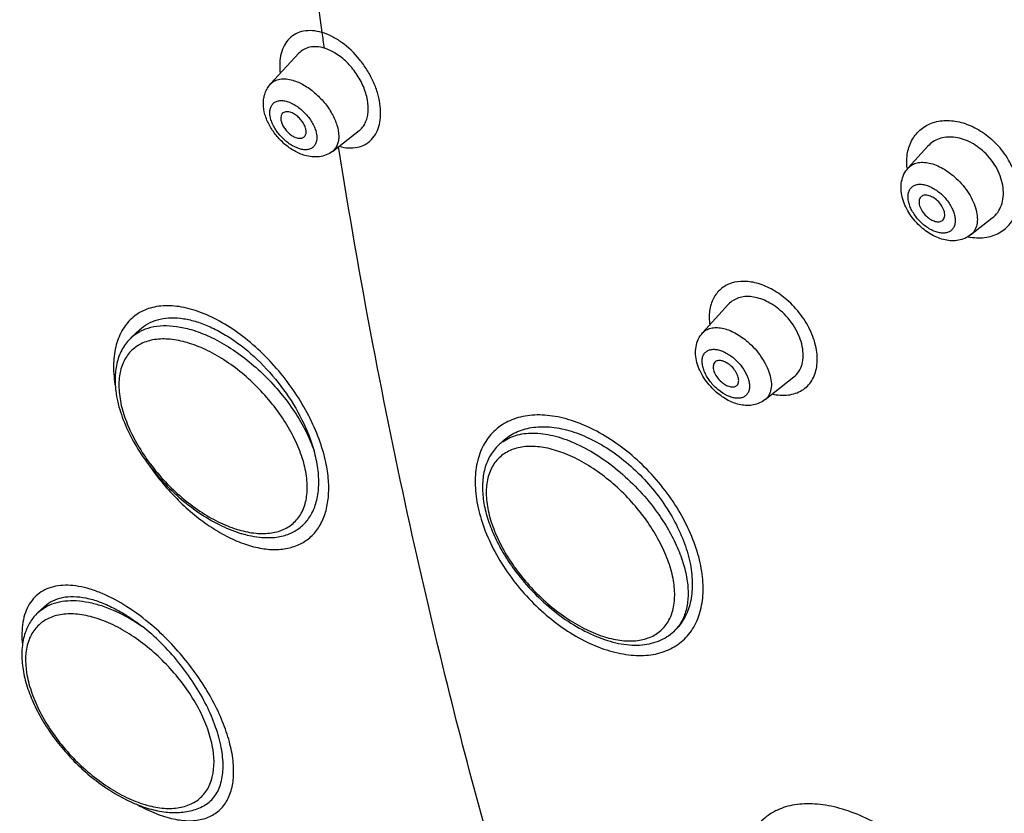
# Model space of a CAD drawing. Header units: millimetres. Extents: x 163 to 790, y -558 to 214.
# Tile 9 of 40: x 406 to 437, y -299 to -274. Entities that reach past the tile are written whole.
import ezdxf

# ---------------------------------------------------------------- set-up
doc = ezdxf.new("R2010")
doc.units = ezdxf.units.MM
doc.header["$LTSCALE"] = 23.1
doc.layers.get('0').update_dxf_attribs({"linetype": 'CONTINUOUS'})

msp = doc.modelspace()

# ---------------------------------------------------------------- linework, layer by layer
at = {"color": 7, "linetype": 'CONTINUOUS'}
for p, q in [((414.273, -276.008), (415.161, -275.049)), ((416.207, -278.116), (417.045, -277.465)), ((434.217, -278.635), (434.83, -277.956)), ((436.168, -280.731), (436.845, -280.201)), ((427.786, -283.794), (428.598, -282.9)), ((410.175, -283.699), (409.915, -283.944)), ((429.739, -285.884), (430.638, -285.173)), ((421.538, -287.181), (421.406, -287.305)), ((407.205, -292.35), (406.998, -292.545)), ((426.912, -293.108), (426.886, -293.133))]:
    msp.add_line(p, q, dxfattribs=at)
at = {"color": 9, "linetype": 'CONTINUOUS'}
for centre, radius, start, end in [((579.339, -252.122), 164.972, 185.58278, 187.76019), ((588.693, -250.88), 174.408, 187.74934, 187.91147), ((436.095, -278.451), 1.926, 185.5726, 185.9879), ((436.113, -278.449), 1.945, 185.9884, 186.7073), ((436.456, -279.024), 1.8, 258.21, 259.8301), ((436.45, -279.059), 1.765, 259.8334, 260.4751), ((410.819, -284.93), 1.339, 117.649, 118.1623), ((429.266, -284.376), 1.556, 229.1526, 230.7264), ((422.262, -288.217), 1.251, 125.9909, 133.2267), ((422.272, -288.23), 1.267, 125.0166, 125.9974), ((426.99, -287.496), 6.247, 215.3363, 215.6329), ((407.888, -293.506), 1.311, 120.1135, 120.5076)]:
    msp.add_arc(centre, radius, start, end, dxfattribs=at)
at = {"color": 7, "linetype": 'CONTINUOUS'}
for centre, radius, start, end in [((412.651, -285.207), 3.246, 188.3185, 188.7596), ((429.589, -284.071), 2.093, 227.8828, 229.1534), ((414.482, -286.312), 3.921, 251.317, 251.7602), ((414.444, -286.427), 3.801, 251.7559, 253.6819), ((427.194, -287.309), 6.575, 215.633, 215.9256)]:
    msp.add_arc(centre, radius, start, end, dxfattribs=at)
at = {"color": 9, "linetype": 'CONTINUOUS'}
for points, knots in [([(382.607, -281.901), (381.975, -280.16), (380.871, -276.721), (379.701, -271.584), (379.071, -266.654), (378.988, -261.983), (379.457, -257.621), (380.32, -254.235), (381.287, -251.748), (382.136, -250.014), (383.114, -248.392), (384.22, -246.886), (385.451, -245.501), (386.802, -244.242), (388.271, -243.11), (389.853, -242.111), (391.543, -241.245), (393.963, -240.262), (397.26, -239.389), (401.508, -238.925), (406.053, -239.03), (410.846, -239.7), (414.076, -240.496), (415.718, -240.981)], [0, 0, 0, 0, 0.0788, 0.153467, 0.223819, 0.289844, 0.351736, 0.409927, 0.437864, 0.465159, 0.491939, 0.518343, 0.544522, 0.570632, 0.596832, 0.623278, 0.65012, 0.677495, 0.734285, 0.794509, 0.85871, 0.927181, 1, 1, 1, 1]), ([(415.718, -240.98), (417.992, -241.641), (421.399, -242.863), (425.862, -244.86), (430.477, -247.199), (436.221, -250.632), (442.912, -255.435), (449.364, -260.883), (455.46, -266.878), (461.089, -273.311), (466.149, -280.067), (470.549, -287.023), (473.637, -292.953), (475.698, -297.692), (477.015, -301.174), (478.116, -304.61), (478.995, -307.984), (479.649, -311.282), (480.074, -314.489), (480.268, -317.59), (480.231, -320.571), (479.961, -323.419), (479.461, -326.12), (478.732, -328.663), (478.086, -330.269), (477.726, -331.038)], [0, 0, 0, 0, 0.059551, 0.09081, 0.122966, 0.189643, 0.258895, 0.329917, 0.401835, 0.473743, 0.544736, 0.61394, 0.680552, 0.712669, 0.743887, 0.77414, 0.803375, 0.831556, 0.85866, 0.884682, 0.90964, 0.933573, 0.956546, 0.978649, 1, 1, 1, 1]), ([(415.878, -274.397), (415.781, -274.369), (415.591, -274.332), (415.31, -274.344), (415.058, -274.428), (414.848, -274.581), (414.691, -274.796), (414.591, -275.06), (414.549, -275.362), (414.56, -275.574), (414.574, -275.683)], [0, 0, 0, 0, 0.133737, 0.255922, 0.370134, 0.481593, 0.596323, 0.719337, 0.853604, 1, 1, 1, 1]), ([(416.413, -277.957), (416.51, -277.985), (416.702, -278.02), (416.983, -278.002), (417.195, -277.927), (417.339, -277.833), (417.467, -277.718), (417.596, -277.531), (417.673, -277.31), (417.707, -277.115), (417.722, -276.9), (417.701, -276.613), (417.618, -276.261), (417.48, -275.906), (417.293, -275.56), (416.989, -275.134), (416.616, -274.774), (416.199, -274.516), (415.984, -274.428), (415.878, -274.397)], [0, 0, 0, 0, 0.057318, 0.109595, 0.158527, 0.182514, 0.206585, 0.256152, 0.309534, 0.338108, 0.368008, 0.431717, 0.50024, 0.572562, 0.647282, 0.722784, 0.869044, 0.93708, 1, 1, 1, 1]), ([(414.273, -276.008), (414.31, -275.969), (414.401, -275.9), (414.571, -275.848), (414.765, -275.845), (414.899, -275.872), (414.968, -275.892)], [0, 0, 0, 0, 0.218557, 0.450533, 0.708986, 1, 1, 1, 1]), ([(414.968, -275.892), (415.087, -275.927), (415.33, -276.037), (415.662, -276.276), (415.96, -276.582), (416.199, -276.926), (416.357, -277.281), (416.413, -277.573), (416.399, -277.782), (416.362, -277.916), (416.299, -278.03), (416.239, -278.091), (416.207, -278.116)], [0, 0, 0, 0, 0.128115, 0.270559, 0.419339, 0.565233, 0.699566, 0.816103, 0.867227, 0.914049, 0.95773, 1, 1, 1, 1]), ([(415.178, -278.037), (415.076, -278.007), (414.873, -277.905), (414.61, -277.682), (414.429, -277.446), (414.324, -277.243), (414.272, -277.095), (414.246, -276.955), (414.249, -276.826), (414.28, -276.714), (414.341, -276.623), (414.428, -276.56), (414.537, -276.528), (414.661, -276.526), (414.746, -276.544), (414.79, -276.557)], [0, 0, 0, 0, 0.136813, 0.290082, 0.444731, 0.517749, 0.585576, 0.647111, 0.702007, 0.750989, 0.796124, 0.840649, 0.888013, 0.940741, 1, 1, 1, 1]), ([(414.79, -276.557), (414.892, -276.587), (415.095, -276.689), (415.358, -276.912), (415.539, -277.148), (415.644, -277.351), (415.696, -277.499), (415.722, -277.639), (415.719, -277.768), (415.688, -277.88), (415.628, -277.971), (415.54, -278.034), (415.431, -278.066), (415.307, -278.068), (415.222, -278.05), (415.178, -278.037)], [0, 0, 0, 0, 0.136813, 0.290082, 0.444731, 0.517749, 0.585576, 0.647111, 0.702007, 0.750989, 0.796124, 0.840649, 0.888013, 0.940741, 1, 1, 1, 1]), ([(434.178, -278.638), (434.162, -278.478), (434.171, -278.165), (434.322, -277.734), (434.606, -277.397), (434.997, -277.19), (435.457, -277.128), (435.95, -277.212), (436.438, -277.431), (436.733, -277.653), (436.87, -277.783)], [0, 0, 0, 0, 0.126371, 0.242594, 0.353024, 0.464318, 0.582798, 0.712074, 0.852145, 1, 1, 1, 1]), ([(420.927, -299.104), (420.537, -297.688), (419.733, -294.598), (418.567, -289.61), (417.412, -283.986), (416.723, -280.028), (416.4, -277.966)], [0, 0, 0, 0, 0.203729, 0.442799, 0.71044, 1, 1, 1, 1]), ([(436.158, -280.799), (436.326, -280.828), (436.583, -280.833), (436.902, -280.749), (437.114, -280.646), (437.298, -280.504), (437.45, -280.327), (437.566, -280.119), (437.672, -279.8), (437.699, -279.346), (437.569, -278.786), (437.292, -278.244), (437.023, -277.925), (436.87, -277.783)], [0, 0, 0, 0, 0.120191, 0.176551, 0.23118, 0.28502, 0.339116, 0.394463, 0.451894, 0.574649, 0.709173, 0.852784, 1, 1, 1, 1]), ([(434.217, -278.635), (434.252, -278.596), (434.338, -278.527), (434.498, -278.468), (434.681, -278.452), (434.882, -278.478), (435.094, -278.546), (435.389, -278.69), (435.594, -278.845), (435.72, -278.963)], [0, 0, 0, 0, 0.093624, 0.191673, 0.298944, 0.418026, 0.549407, 0.691943, 1, 1, 1, 1]), ([(435.72, -278.963), (435.87, -279.103), (436.067, -279.34), (436.254, -279.687), (436.345, -279.942), (436.385, -280.185), (436.371, -280.407), (436.301, -280.596), (436.216, -280.693), (436.168, -280.731)], [0, 0, 0, 0, 0.304852, 0.449792, 0.584213, 0.705564, 0.813272, 0.909572, 1, 1, 1, 1]), ([(434.63, -280.353), (434.586, -280.312), (434.504, -280.225), (434.397, -280.084), (434.311, -279.936), (434.249, -279.787), (434.213, -279.643), (434.205, -279.507), (434.225, -279.386), (434.275, -279.284), (434.353, -279.206), (434.455, -279.158), (434.574, -279.141), (434.707, -279.153), (434.847, -279.194), (435.045, -279.287), (435.181, -279.39), (435.266, -279.469)], [0, 0, 0, 0, 0.077507, 0.154219, 0.228255, 0.297952, 0.362051, 0.419919, 0.471816, 0.519167, 0.5646, 0.611356, 0.662246, 0.718933, 0.781881, 0.850601, 1, 1, 1, 1]), ([(435.266, -279.469), (435.309, -279.509), (435.392, -279.596), (435.498, -279.737), (435.584, -279.885), (435.646, -280.034), (435.682, -280.178), (435.691, -280.314), (435.67, -280.435), (435.62, -280.537), (435.542, -280.615), (435.441, -280.663), (435.321, -280.68), (435.189, -280.668), (435.048, -280.627), (434.851, -280.534), (434.714, -280.432), (434.63, -280.353)], [0, 0, 0, 0, 0.077507, 0.154219, 0.228255, 0.297952, 0.362051, 0.419919, 0.471816, 0.519167, 0.5646, 0.611356, 0.662246, 0.718933, 0.781881, 0.850601, 1, 1, 1, 1]), ([(430.42, -282.76), (430.286, -282.643), (430.004, -282.442), (429.548, -282.241), (429.098, -282.161), (428.745, -282.206), (428.505, -282.311), (428.35, -282.419), (428.22, -282.555), (428.117, -282.717), (428.043, -282.901), (427.983, -283.18), (427.988, -283.401), (428.008, -283.549)], [0, 0, 0, 0, 0.152998, 0.295713, 0.424959, 0.540922, 0.59547, 0.648817, 0.702084, 0.7564, 0.812756, 0.871927, 1, 1, 1, 1]), ([(416, -287.843), (415.948, -287.598), (415.799, -287.1), (415.474, -286.37), (415.049, -285.654), (414.541, -284.978), (413.966, -284.367), (413.346, -283.842), (412.703, -283.423), (412.06, -283.124), (411.438, -282.956), (410.941, -282.934), (410.582, -282.994), (410.339, -283.073), (410.119, -283.188), (409.923, -283.338), (409.755, -283.521), (409.565, -283.81), (409.403, -284.25), (409.34, -284.853), (409.381, -285.277), (409.419, -285.497)], [0, 0, 0, 0, 0.068929, 0.142577, 0.219357, 0.297429, 0.374852, 0.449723, 0.520345, 0.585402, 0.6441, 0.69649, 0.720716, 0.743934, 0.766494, 0.788809, 0.811322, 0.834439, 0.883663, 0.938567, 1, 1, 1, 1]), ([(429.964, -285.707), (430.128, -285.744), (430.378, -285.764), (430.691, -285.694), (430.894, -285.599), (431.067, -285.463), (431.205, -285.289), (431.304, -285.083), (431.361, -284.849), (431.378, -284.595), (431.343, -284.225), (431.191, -283.748), (430.873, -283.214), (430.583, -282.899), (430.42, -282.76)], [0, 0, 0, 0, 0.119042, 0.17352, 0.225628, 0.276685, 0.328183, 0.381522, 0.437815, 0.49774, 0.561565, 0.699811, 0.848451, 1, 1, 1, 1]), ([(410.197, -283.744), (410.302, -283.689), (410.537, -283.604), (410.924, -283.556), (411.348, -283.584), (411.636, -283.649), (411.784, -283.692)], [0, 0, 0, 0, 0.218865, 0.455777, 0.715535, 1, 1, 1, 1]), ([(409.915, -283.944), (409.935, -283.925), (410.019, -283.852), (410.113, -283.789), (410.187, -283.75)], [0, 0, 0, 0, 0.24838, 1, 1, 1, 1]), ([(411.784, -283.692), (411.983, -283.751), (412.387, -283.907), (412.974, -284.229), (413.55, -284.64), (414.096, -285.125), (414.594, -285.668), (415.027, -286.251), (415.38, -286.855), (415.561, -287.273), (415.634, -287.481)], [0, 0, 0, 0, 0.111377, 0.231974, 0.359572, 0.491408, 0.624422, 0.75547, 0.881546, 1, 1, 1, 1]), ([(427.786, -283.794), (427.819, -283.758), (427.898, -283.695), (428.045, -283.639), (428.215, -283.622), (428.401, -283.644), (428.598, -283.702), (428.876, -283.829), (429.072, -283.968), (429.195, -284.074)], [0, 0, 0, 0, 0.093029, 0.190467, 0.29708, 0.415538, 0.546516, 0.689128, 1, 1, 1, 1]), ([(411.668, -284.101), (411.493, -284.049), (411.153, -283.979), (410.659, -283.982), (410.292, -284.089), (410.05, -284.234), (409.895, -284.368), (409.766, -284.528), (409.626, -284.78), (409.524, -285.159), (409.521, -285.667), (409.629, -286.223), (409.844, -286.808), (410.158, -287.4), (410.558, -287.979), (411.029, -288.522), (411.555, -289.009), (412.115, -289.422), (412.688, -289.745), (413.085, -289.9), (413.279, -289.957)], [0, 0, 0, 0, 0.059382, 0.11207, 0.159191, 0.181486, 0.203443, 0.225528, 0.24819, 0.296631, 0.351082, 0.412311, 0.479981, 0.552984, 0.629698, 0.708196, 0.786411, 0.862299, 0.933996, 1, 1, 1, 1]), ([(413.279, -289.957), (413.455, -290.008), (413.794, -290.079), (414.288, -290.075), (414.655, -289.969), (414.897, -289.824), (415.052, -289.689), (415.182, -289.529), (415.322, -289.278), (415.424, -288.899), (415.426, -288.39), (415.318, -287.834), (415.103, -287.25), (414.79, -286.657), (414.39, -286.079), (413.918, -285.536), (413.393, -285.049), (412.832, -284.636), (412.259, -284.313), (411.863, -284.157), (411.668, -284.101)], [0, 0, 0, 0, 0.059382, 0.11207, 0.159191, 0.181486, 0.203443, 0.225528, 0.24819, 0.296631, 0.351082, 0.412311, 0.479981, 0.552984, 0.629698, 0.708196, 0.786411, 0.862299, 0.933996, 1, 1, 1, 1]), ([(429.195, -284.074), (429.276, -284.144), (429.429, -284.294), (429.624, -284.544), (429.779, -284.806), (429.886, -285.069), (429.939, -285.32), (429.935, -285.549), (429.881, -285.716), (429.808, -285.822), (429.763, -285.865), (429.739, -285.884)], [0, 0, 0, 0, 0.153283, 0.305635, 0.451951, 0.587767, 0.709898, 0.817247, 0.911834, 0.956253, 1, 1, 1, 1]), ([(428.248, -285.554), (428.157, -285.475), (427.997, -285.301), (427.852, -285.051), (427.786, -284.849), (427.766, -284.711), (427.774, -284.585), (427.811, -284.476), (427.878, -284.39), (427.971, -284.333), (428.084, -284.306), (428.211, -284.31), (428.349, -284.343), (428.546, -284.426), (428.685, -284.522), (428.772, -284.597)], [0, 0, 0, 0, 0.155756, 0.30317, 0.369598, 0.429638, 0.483163, 0.531185, 0.576052, 0.621114, 0.669653, 0.723873, 0.784643, 0.851733, 1, 1, 1, 1]), ([(428.772, -284.597), (428.861, -284.675), (429.02, -284.846), (429.164, -285.092), (429.231, -285.291), (429.254, -285.428), (429.248, -285.554), (429.215, -285.663), (429.153, -285.75), (429.065, -285.811), (428.956, -285.842), (428.833, -285.843), (428.699, -285.816), (428.505, -285.742), (428.368, -285.652), (428.281, -285.581)], [0, 0, 0, 0, 0.156332, 0.304639, 0.371707, 0.432503, 0.486828, 0.535544, 0.580798, 0.625776, 0.67376, 0.727096, 0.786844, 0.852955, 1, 1, 1, 1]), ([(426.652, -293.736), (426.819, -293.669), (427.056, -293.53), (427.314, -293.279), (427.535, -292.983), (427.731, -292.533), (427.822, -291.915), (427.776, -291.233), (427.596, -290.513), (427.291, -289.779), (426.871, -289.057), (426.352, -288.376), (425.752, -287.761), (425.096, -287.234), (424.407, -286.816), (423.71, -286.523), (423.031, -286.365), (422.487, -286.353), (422.09, -286.421), (421.907, -286.48), (421.82, -286.515)], [0, 0, 0, 0, 0.047583, 0.071145, 0.09499, 0.144705, 0.198948, 0.258767, 0.324172, 0.394423, 0.468279, 0.544158, 0.620263, 0.694789, 0.766056, 0.832684, 0.893811, 0.949283, 0.975156, 1, 1, 1, 1]), ([(421.82, -286.515), (421.653, -286.582), (421.416, -286.721), (421.157, -286.972), (420.993, -287.191), (420.862, -287.437), (420.727, -287.809), (420.649, -288.336), (420.696, -289.018), (420.875, -289.738), (421.18, -290.473), (421.6, -291.194), (422.12, -291.874), (422.719, -292.49), (423.375, -293.017), (424.065, -293.434), (424.657, -293.684), (425.124, -293.812), (425.459, -293.87), (425.782, -293.893), (426.183, -293.877), (426.475, -293.81), (426.652, -293.736)], [0, 0, 0, 0, 0.047582, 0.071142, 0.09498, 0.119439, 0.144817, 0.19908, 0.258899, 0.324279, 0.394498, 0.468352, 0.544218, 0.620305, 0.694807, 0.766044, 0.832667, 0.863979, 0.893849, 0.922313, 0.949443, 1, 1, 1, 1]), ([(421.545, -287.192), (421.612, -287.145), (421.758, -287.062), (422.002, -286.978), (422.27, -286.932), (422.668, -286.921), (423.212, -287.013), (423.881, -287.264), (424.561, -287.647), (425.222, -288.145), (425.835, -288.736), (426.198, -289.18), (426.364, -289.412)], [0, 0, 0, 0, 0.04269, 0.087145, 0.134154, 0.184276, 0.294816, 0.419374, 0.556009, 0.70128, 0.850856, 1, 1, 1, 1]), ([(426.016, -289.643), (425.877, -289.449), (425.574, -289.074), (425.066, -288.568), (424.517, -288.129), (423.947, -287.774), (423.378, -287.517), (422.828, -287.366), (422.318, -287.329), (421.93, -287.398), (421.666, -287.516), (421.495, -287.63), (421.347, -287.771), (421.225, -287.938), (421.13, -288.128), (421.038, -288.418), (420.999, -288.835), (421.067, -289.374), (421.243, -289.949), (421.52, -290.539), (421.76, -290.921), (421.894, -291.109)], [0, 0, 0, 0, 0.078169, 0.156754, 0.233697, 0.307063, 0.375213, 0.436997, 0.49201, 0.540914, 0.563729, 0.585894, 0.607851, 0.630064, 0.652971, 0.676945, 0.729066, 0.787815, 0.85322, 0.924431, 1, 1, 1, 1]), ([(410.438, -287.886), (410.7, -288.273), (411.144, -288.815), (411.816, -289.438), (412.34, -289.835), (412.873, -290.156), (413.404, -290.392), (413.92, -290.538), (414.408, -290.589), (414.857, -290.54), (415.255, -290.392), (415.532, -290.187), (415.711, -289.983), (415.867, -289.746), (416.011, -289.396), (416.095, -288.92), (416.097, -288.393), (416.042, -288.03), (416, -287.843)], [0, 0, 0, 0, 0.161961, 0.241141, 0.317332, 0.389419, 0.45653, 0.518185, 0.574356, 0.625634, 0.673437, 0.719838, 0.743324, 0.767371, 0.817986, 0.873203, 0.93374, 1, 1, 1, 1]), ([(426.364, -289.412), (426.489, -289.587), (426.718, -289.94), (426.996, -290.486), (427.197, -291.025), (427.314, -291.543), (427.345, -292.026), (427.287, -292.463), (427.138, -292.841), (426.977, -293.047), (426.886, -293.133)], [0, 0, 0, 0, 0.158954, 0.310711, 0.452882, 0.583741, 0.702509, 0.809705, 0.907525, 1, 1, 1, 1]), ([(421.913, -291.136), (422.052, -291.331), (422.356, -291.707), (422.865, -292.215), (423.416, -292.654), (423.988, -293.009), (424.559, -293.266), (425.109, -293.415), (425.62, -293.45), (426.008, -293.378), (426.271, -293.259), (426.442, -293.143), (426.589, -293), (426.753, -292.771), (426.888, -292.416), (426.929, -291.927), (426.857, -291.385), (426.677, -290.807), (426.395, -290.215), (426.152, -289.833), (426.016, -289.643)], [0, 0, 0, 0, 0.07813, 0.156671, 0.233553, 0.306836, 0.374875, 0.436521, 0.491382, 0.540146, 0.562909, 0.585041, 0.606989, 0.629218, 0.676064, 0.728361, 0.787321, 0.852936, 0.92432, 1, 1, 1, 1]), ([(410.56, -292.943), (410.314, -292.732), (409.819, -292.358), (409.155, -291.997), (408.638, -291.807), (408.279, -291.72), (407.941, -291.683), (407.627, -291.699), (407.343, -291.767), (407.092, -291.889), (406.881, -292.063), (406.713, -292.284), (406.591, -292.549), (406.515, -292.852), (406.487, -293.19), (406.498, -293.425), (406.511, -293.546)], [0, 0, 0, 0, 0.171671, 0.327068, 0.39736, 0.462303, 0.521976, 0.576795, 0.627588, 0.675671, 0.722772, 0.77076, 0.821348, 0.875888, 0.935285, 1, 1, 1, 1]), ([(407.23, -292.372), (407.32, -292.32), (407.517, -292.235), (407.845, -292.17), (408.205, -292.163), (408.591, -292.215), (408.996, -292.324), (409.568, -292.549), (409.982, -292.789), (410.249, -292.972)], [0, 0, 0, 0, 0.095959, 0.198258, 0.308936, 0.429081, 0.558951, 0.698134, 1, 1, 1, 1]), ([(406.998, -292.545), (407.015, -292.529), (407.085, -292.466), (407.162, -292.412), (407.223, -292.377)], [0, 0, 0, 0, 0.248851, 1, 1, 1, 1]), ([(412.414, -297.811), (412.519, -297.502), (412.523, -297.058), (412.419, -296.548), (412.304, -296.154), (412.092, -295.652), (411.749, -295.062), (411.323, -294.493), (410.831, -293.967), (410.292, -293.503), (409.725, -293.118), (409.237, -292.871), (408.85, -292.727), (408.574, -292.65), (408.306, -292.601), (407.975, -292.576), (407.659, -292.605), (407.376, -292.698), (407.19, -292.796), (407.027, -292.921), (406.889, -293.073), (406.777, -293.249), (406.722, -293.379), (406.699, -293.447)], [0, 0, 0, 0, 0.106254, 0.1372, 0.169794, 0.239425, 0.313895, 0.391462, 0.47013, 0.547824, 0.62254, 0.692513, 0.725305, 0.756459, 0.785913, 0.813667, 0.864327, 0.887741, 0.910257, 0.932286, 0.954285, 0.976717, 1, 1, 1, 1]), ([(410.119, -298.558), (410.303, -298.661), (410.665, -298.838), (411.21, -299.011), (411.716, -299.075), (412.103, -299.029), (412.371, -298.931), (412.547, -298.831), (412.702, -298.705), (412.835, -298.552), (412.943, -298.375), (413.057, -298.098), (413.113, -297.784), (413.121, -297.449), (413.094, -297.07), (412.992, -296.564), (412.778, -295.939), (412.474, -295.296), (412.087, -294.657), (411.633, -294.038), (411.126, -293.459), (410.754, -293.106), (410.56, -292.943)], [0, 0, 0, 0, 0.067306, 0.127781, 0.181248, 0.228429, 0.25034, 0.27158, 0.292574, 0.31377, 0.335613, 0.358513, 0.408497, 0.43603, 0.465328, 0.529206, 0.599564, 0.675373, 0.75518, 0.837113, 0.919377, 1, 1, 1, 1]), ([(406.699, -293.447), (406.594, -293.756), (406.591, -294.201), (406.695, -294.71), (406.81, -295.104), (407.022, -295.606), (407.365, -296.196), (407.791, -296.765), (408.282, -297.292), (408.822, -297.756), (409.389, -298.14), (409.877, -298.388), (410.263, -298.531), (410.54, -298.608), (410.808, -298.657), (411.138, -298.683), (411.454, -298.654), (411.737, -298.56), (411.923, -298.463), (412.086, -298.338), (412.225, -298.186), (412.336, -298.009), (412.391, -297.879), (412.414, -297.811)], [0, 0, 0, 0, 0.106254, 0.1372, 0.169794, 0.239425, 0.313895, 0.391462, 0.47013, 0.547824, 0.62254, 0.692513, 0.725305, 0.756459, 0.785913, 0.813667, 0.864327, 0.887741, 0.910257, 0.932286, 0.954285, 0.976717, 1, 1, 1, 1]), ([(433.783, -299.482), (433.553, -299.326), (433.087, -299.049), (432.475, -298.786), (431.989, -298.642), (431.64, -298.569), (431.301, -298.53), (430.88, -298.523), (430.391, -298.595), (429.956, -298.79), (429.673, -299.01), (429.493, -299.202), (429.346, -299.424), (429.234, -299.672), (429.157, -299.943), (429.101, -300.341), (429.122, -300.767), (429.208, -301.203), (429.308, -301.547), (429.442, -301.896), (429.667, -302.371), (430.028, -302.955), (430.558, -303.613), (431.068, -304.117), (431.512, -304.482), (431.744, -304.65), (431.863, -304.729)], [0, 0, 0, 0, 0.073863, 0.143766, 0.176847, 0.208514, 0.23871, 0.267418, 0.320477, 0.369004, 0.392344, 0.415492, 0.438837, 0.462765, 0.487596, 0.513594, 0.569644, 0.599954, 0.631726, 0.664901, 0.69938, 0.771685, 0.847075, 0.923796, 0.962101, 1, 1, 1, 1])]:
    msp.add_open_spline(points, degree=3, knots=knots, dxfattribs=at)
at = {"color": 7, "linetype": 'CONTINUOUS'}
for points, knots in [([(415.945, -274.886), (415.87, -274.864), (415.722, -274.836), (415.504, -274.848), (415.31, -274.918), (415.205, -275.001), (415.161, -275.049)], [0, 0, 0, 0, 0.277818, 0.531226, 0.767914, 1, 1, 1, 1]), ([(417.045, -277.465), (417.084, -277.434), (417.157, -277.361), (417.24, -277.227), (417.297, -277.07), (417.338, -276.828), (417.315, -276.489), (417.185, -276.076), (416.964, -275.675), (416.67, -275.322), (416.329, -275.046), (416.072, -274.924), (415.945, -274.886)], [0, 0, 0, 0, 0.046178, 0.094134, 0.145039, 0.199621, 0.320309, 0.454773, 0.597422, 0.740777, 0.87707, 1, 1, 1, 1]), ([(415.343, -278.244), (415.229, -278.211), (415.004, -278.111), (414.702, -277.894), (414.437, -277.622), (414.227, -277.31), (414.086, -276.975), (414.038, -276.683), (414.055, -276.457), (414.096, -276.293), (414.167, -276.14), (414.235, -276.049), (414.273, -276.008)], [0, 0, 0, 0, 0.124011, 0.254318, 0.38785, 0.51964, 0.645735, 0.765646, 0.824366, 0.882825, 0.941339, 1, 1, 1, 1]), ([(414.64, -276.935), (414.621, -276.956), (414.592, -277.014), (414.587, -277.117), (414.616, -277.232), (414.663, -277.329), (414.714, -277.407), (414.774, -277.482), (414.859, -277.567), (414.971, -277.645), (415.052, -277.682), (415.092, -277.693)], [0, 0, 0, 0, 0.086447, 0.187199, 0.306397, 0.441647, 0.513503, 0.586845, 0.733633, 0.873749, 1, 1, 1, 1]), ([(414.883, -276.894), (414.859, -276.887), (414.812, -276.877), (414.744, -276.879), (414.685, -276.897), (414.653, -276.921), (414.64, -276.935)], [0, 0, 0, 0, 0.29107, 0.549486, 0.781416, 1, 1, 1, 1]), ([(415.315, -277.671), (415.327, -277.662), (415.347, -277.641), (415.378, -277.586), (415.391, -277.497), (415.368, -277.379), (415.313, -277.255), (415.23, -277.135), (415.126, -277.028), (415.009, -276.945), (414.925, -276.906), (414.883, -276.894)], [0, 0, 0, 0, 0.042297, 0.085984, 0.183424, 0.299968, 0.434348, 0.580331, 0.729223, 0.871784, 1, 1, 1, 1]), ([(415.092, -277.693), (415.114, -277.7), (415.155, -277.709), (415.216, -277.71), (415.271, -277.698), (415.302, -277.681), (415.315, -277.671)], [0, 0, 0, 0, 0.287866, 0.547211, 0.781773, 1, 1, 1, 1]), ([(436.59, -278.137), (436.454, -278.01), (436.224, -277.848), (435.889, -277.717), (435.641, -277.667), (435.403, -277.666), (435.182, -277.715), (434.986, -277.811), (434.877, -277.904), (434.83, -277.956)], [0, 0, 0, 0, 0.286009, 0.421177, 0.54906, 0.669462, 0.783286, 0.892521, 1, 1, 1, 1]), ([(416.207, -278.116), (416.148, -278.162), (416.015, -278.238), (415.795, -278.294), (415.566, -278.296), (415.416, -278.265), (415.343, -278.244)], [0, 0, 0, 0, 0.248904, 0.497169, 0.746358, 1, 1, 1, 1]), ([(436.845, -280.201), (436.909, -280.151), (437.025, -280.029), (437.141, -279.8), (437.197, -279.536), (437.189, -279.142), (437.018, -278.634), (436.751, -278.288), (436.59, -278.137)], [0, 0, 0, 0, 0.104484, 0.212322, 0.326645, 0.449093, 0.716028, 1, 1, 1, 1]), ([(434.578, -280.45), (434.446, -280.326), (434.217, -280.049), (434.035, -279.642), (433.984, -279.308), (433.999, -279.063), (434.072, -278.83), (434.163, -278.694), (434.217, -278.635)], [0, 0, 0, 0, 0.267745, 0.523024, 0.644688, 0.7637, 0.881813, 1, 1, 1, 1]), ([(434.605, -279.547), (434.592, -279.562), (434.569, -279.599), (434.553, -279.666), (434.554, -279.741), (434.578, -279.854), (434.649, -279.997), (434.734, -280.097), (434.783, -280.143)], [0, 0, 0, 0, 0.090599, 0.18909, 0.299227, 0.422093, 0.699734, 1, 1, 1, 1]), ([(435.13, -279.662), (435.086, -279.62), (434.994, -279.551), (434.865, -279.496), (434.767, -279.483), (434.703, -279.489), (434.648, -279.51), (434.618, -279.534), (434.605, -279.547)], [0, 0, 0, 0, 0.30829, 0.581655, 0.700828, 0.808181, 0.906305, 1, 1, 1, 1]), ([(435.286, -280.278), (435.303, -280.265), (435.332, -280.231), (435.357, -280.165), (435.362, -280.088), (435.342, -279.969), (435.271, -279.817), (435.182, -279.711), (435.13, -279.662)], [0, 0, 0, 0, 0.090503, 0.186882, 0.294677, 0.416129, 0.694894, 1, 1, 1, 1]), ([(434.783, -280.143), (434.824, -280.182), (434.91, -280.248), (435.03, -280.302), (435.123, -280.32), (435.185, -280.32), (435.24, -280.307), (435.272, -280.289), (435.286, -280.278)], [0, 0, 0, 0, 0.303599, 0.576485, 0.697175, 0.806686, 0.906523, 1, 1, 1, 1]), ([(436.168, -280.731), (436.113, -280.774), (435.992, -280.846), (435.789, -280.906), (435.577, -280.92), (435.364, -280.893), (435.154, -280.828), (434.88, -280.697), (434.692, -280.557), (434.578, -280.45)], [0, 0, 0, 0, 0.119519, 0.238903, 0.358728, 0.480228, 0.604775, 0.733211, 1, 1, 1, 1]), ([(430.215, -283.093), (430.082, -282.978), (429.802, -282.788), (429.409, -282.661), (429.111, -282.653), (428.912, -282.692), (428.737, -282.773), (428.64, -282.855), (428.598, -282.9)], [0, 0, 0, 0, 0.294863, 0.559833, 0.6793, 0.79074, 0.896492, 1, 1, 1, 1]), ([(430.638, -285.173), (430.699, -285.124), (430.808, -285.003), (430.907, -284.771), (430.941, -284.502), (430.911, -284.21), (430.817, -283.908), (430.615, -283.509), (430.389, -283.243), (430.215, -283.093)], [0, 0, 0, 0, 0.098294, 0.201436, 0.313526, 0.436275, 0.569161, 0.70994, 1, 1, 1, 1]), ([(410.175, -283.699), (410.253, -283.626), (410.43, -283.497), (410.741, -283.371), (411.09, -283.315), (411.47, -283.328), (411.872, -283.409), (412.29, -283.556), (412.716, -283.765), (413.296, -284.13), (413.984, -284.714), (414.701, -285.552), (415.271, -286.482), (415.54, -287.148), (415.634, -287.481)], [0, 0, 0, 0, 0.042545, 0.086166, 0.132379, 0.182283, 0.236492, 0.295186, 0.358189, 0.425051, 0.567453, 0.715828, 0.86248, 1, 1, 1, 1]), ([(428.185, -285.624), (428.048, -285.5), (427.867, -285.288), (427.692, -284.971), (427.602, -284.726), (427.558, -284.477), (427.569, -284.228), (427.64, -283.992), (427.731, -283.854), (427.786, -283.794)], [0, 0, 0, 0, 0.268114, 0.39858, 0.524341, 0.645665, 0.76422, 0.881985, 1, 1, 1, 1]), ([(409.915, -283.944), (409.809, -284.043), (409.625, -284.279), (409.457, -284.703), (409.393, -285.18), (409.415, -285.509), (409.44, -285.677)], [0, 0, 0, 0, 0.232731, 0.472632, 0.72661, 1, 1, 1, 1]), ([(428.163, -284.716), (428.149, -284.732), (428.126, -284.77), (428.112, -284.839), (428.116, -284.917), (428.146, -285.034), (428.226, -285.182), (428.319, -285.284), (428.372, -285.33)], [0, 0, 0, 0, 0.088164, 0.185184, 0.295101, 0.418795, 0.699271, 1, 1, 1, 1]), ([(428.655, -284.814), (428.612, -284.777), (428.524, -284.715), (428.403, -284.666), (428.312, -284.656), (428.253, -284.662), (428.202, -284.682), (428.174, -284.704), (428.163, -284.716)], [0, 0, 0, 0, 0.311176, 0.584246, 0.702757, 0.809405, 0.906887, 1, 1, 1, 1]), ([(428.878, -285.118), (428.855, -285.061), (428.791, -284.95), (428.704, -284.856), (428.655, -284.814)], [0, 0, 0, 0, 0.486245, 1, 1, 1, 1]), ([(428.906, -285.213), (428.905, -285.205), (428.898, -285.173), (428.887, -285.141), (428.878, -285.118)], [0, 0, 0, 0, 0.239543, 1, 1, 1, 1]), ([(428.372, -285.33), (428.413, -285.365), (428.495, -285.424), (428.608, -285.472), (428.694, -285.487), (428.751, -285.486), (428.803, -285.473), (428.832, -285.456), (428.845, -285.446)], [0, 0, 0, 0, 0.306446, 0.579151, 0.699206, 0.807996, 0.907146, 1, 1, 1, 1]), ([(428.845, -285.446), (428.859, -285.435), (428.885, -285.406), (428.908, -285.349), (428.916, -285.283), (428.911, -285.237), (428.906, -285.213)], [0, 0, 0, 0, 0.22, 0.452592, 0.71052, 1, 1, 1, 1]), ([(409.444, -285.702), (409.477, -285.921), (409.594, -286.371), (409.881, -287.032), (410.274, -287.685), (410.759, -288.306), (411.316, -288.873), (411.924, -289.363), (412.559, -289.757), (413.004, -289.952), (413.226, -290.027)], [0, 0, 0, 0, 0.11121, 0.231793, 0.359847, 0.492462, 0.626181, 0.757421, 0.882884, 1, 1, 1, 1]), ([(429.739, -285.884), (429.687, -285.926), (429.572, -285.995), (429.38, -286.056), (429.179, -286.073), (428.976, -286.051), (428.776, -285.995), (428.513, -285.878), (428.332, -285.751), (428.22, -285.655)], [0, 0, 0, 0, 0.120162, 0.240029, 0.360064, 0.481422, 0.605534, 0.733436, 1, 1, 1, 1]), ([(421.538, -287.181), (421.597, -287.125), (421.724, -287.023), (422.016, -286.857), (422.444, -286.732), (423.013, -286.719), (423.623, -286.837), (424.254, -287.079), (424.883, -287.437), (425.486, -287.897), (426.042, -288.441), (426.53, -289.049), (426.93, -289.698), (427.229, -290.364), (427.416, -291.022), (427.482, -291.65), (427.424, -292.224), (427.267, -292.648), (427.082, -292.931), (426.971, -293.053), (426.912, -293.108)], [0, 0, 0, 0, 0.023568, 0.047435, 0.097249, 0.151651, 0.21164, 0.277229, 0.347669, 0.421672, 0.497609, 0.573683, 0.648091, 0.71918, 0.785609, 0.846539, 0.90184, 0.952321, 0.976371, 1, 1, 1, 1]), ([(421.406, -287.305), (421.302, -287.402), (421.121, -287.632), (420.953, -288.046), (420.886, -288.51), (420.913, -289.011), (421.028, -289.536), (421.226, -290.076), (421.501, -290.618), (421.727, -290.968), (421.85, -291.14)], [0, 0, 0, 0, 0.101763, 0.206534, 0.317228, 0.436135, 0.564425, 0.70204, 0.847868, 1, 1, 1, 1]), ([(414.248, -290.201), (414.389, -290.198), (414.664, -290.164), (415.041, -290.013), (415.354, -289.765), (415.588, -289.429), (415.736, -289.018), (415.794, -288.545), (415.763, -288.022), (415.686, -287.664), (415.634, -287.481)], [0, 0, 0, 0, 0.11794, 0.228037, 0.335414, 0.445934, 0.564919, 0.696078, 0.84114, 1, 1, 1, 1]), ([(413.376, -290.074), (413.451, -290.096), (413.735, -290.17), (414.031, -290.205), (414.248, -290.201)], [0, 0, 0, 0, 0.262939, 1, 1, 1, 1]), ([(421.87, -291.167), (422.041, -291.403), (422.415, -291.854), (423.048, -292.447), (423.731, -292.938), (424.435, -293.304), (425.029, -293.494), (425.488, -293.561), (425.811, -293.567), (426.117, -293.529), (426.404, -293.445), (426.664, -293.315), (426.817, -293.198), (426.886, -293.133)], [0, 0, 0, 0, 0.146973, 0.293917, 0.436156, 0.569682, 0.691887, 0.748597, 0.80254, 0.854092, 0.903775, 0.952202, 1, 1, 1, 1]), ([(407.205, -292.35), (407.28, -292.28), (407.455, -292.159), (407.768, -292.056), (408.124, -292.031), (408.515, -292.08), (408.933, -292.203), (409.369, -292.395), (409.815, -292.653), (410.105, -292.86), (410.249, -292.972)], [0, 0, 0, 0, 0.091525, 0.18748, 0.292423, 0.409174, 0.5389, 0.68146, 0.835757, 1, 1, 1, 1]), ([(406.998, -292.545), (406.907, -292.63), (406.745, -292.828), (406.638, -293.059), (406.597, -293.18)], [0, 0, 0, 0, 0.494358, 1, 1, 1, 1]), ([(412.721, -297.875), (412.767, -297.71), (412.808, -297.337), (412.743, -296.744), (412.562, -296.098), (412.271, -295.424), (411.881, -294.746), (411.405, -294.092), (410.861, -293.491), (410.458, -293.134), (410.249, -292.972)], [0, 0, 0, 0, 0.08981, 0.193486, 0.310664, 0.439418, 0.576797, 0.719018, 0.861662, 1, 1, 1, 1]), ([(406.597, -293.18), (406.547, -293.326), (406.484, -293.644), (406.492, -294.146), (406.592, -294.676), (406.779, -295.223), (407.046, -295.775), (407.386, -296.318), (407.789, -296.839), (408.244, -297.323), (408.739, -297.757), (409.261, -298.129), (409.795, -298.429), (410.33, -298.648), (410.853, -298.78), (411.353, -298.818), (411.82, -298.754), (412.102, -298.637), (412.228, -298.561)], [0, 0, 0, 0, 0.050963, 0.105625, 0.164679, 0.228207, 0.295758, 0.366462, 0.439166, 0.512551, 0.585245, 0.65593, 0.723455, 0.786953, 0.845974, 0.900607, 0.951548, 1, 1, 1, 1]), ([(412.228, -298.561), (412.288, -298.526), (412.4, -298.442), (412.54, -298.281), (412.65, -298.09), (412.7, -297.949), (412.721, -297.875)], [0, 0, 0, 0, 0.240284, 0.482506, 0.733796, 1, 1, 1, 1])]:
    msp.add_open_spline(points, degree=3, knots=knots, dxfattribs=at)

doc.saveas('drawing.dxf')
